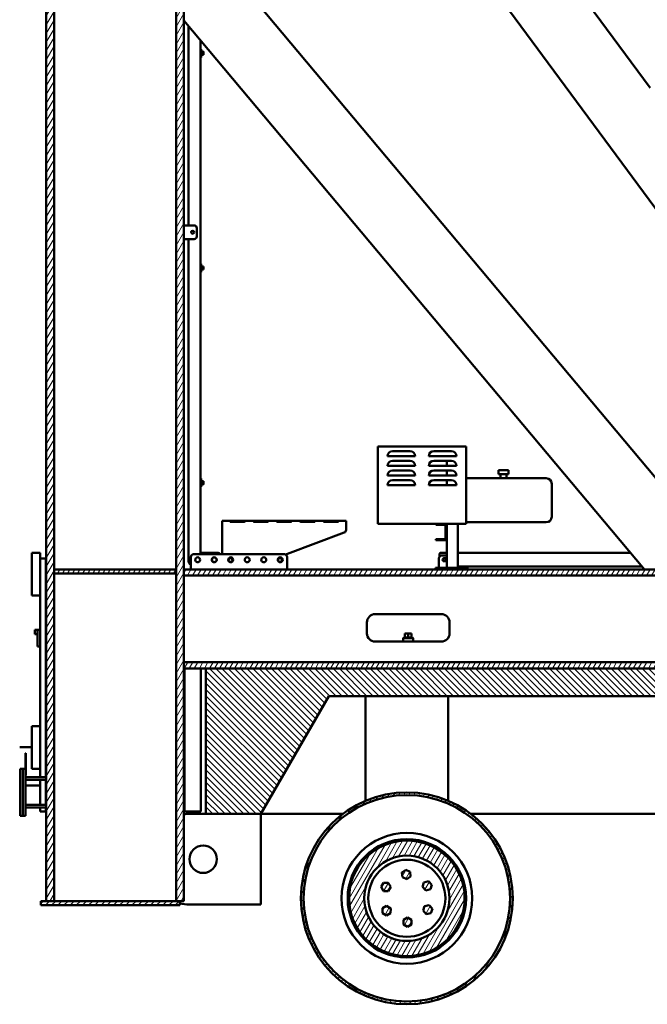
# Model space of a CAD drawing. Header units: millimetres. Extents: x -428974 to 63075, y -12164 to 49045.
# Tile 11 of 131: x -67538 to -50435, y -11447 to 15383. Entities that reach past the tile are written whole.
import ezdxf

# ---------------------------------------------------------------- set-up
doc = ezdxf.new("R2010")
doc.units = ezdxf.units.MM
doc.header["$LTSCALE"] = 75
doc.layers.add('Hatch (ISO)', color=7, linetype='Continuous', lineweight=18)
doc.layers.add('Visible (ISO)', color=7, linetype='Continuous', lineweight=50)
pattern_1 = [(59.99998, (0, 0), (-103.11113, 59.5313), [])]

msp = doc.modelspace()

# ---------------------------------------------------------------- hatches: boundary and pattern name
at = {"layer": 'Hatch (ISO)'}
h = msp.add_hatch(dxfattribs=at)
h.set_pattern_fill('ANSI31', color=256, scale=952.5, angle=14.99997778, style=0)
h.set_pattern_definition(pattern_1)
h.paths.add_polyline_path([(-66602.615, -8633.5264), (-66602.615, 291.4736), (-66602.615, 403.9736), (-66602.615, 17128.9736), (-66602.615, 17241.4736), (-66602.615, 20616.4736), (-66737.615, 20616.4736), (-66812.615, 20616.4736), (-66812.615, -8633.5264)])
h.paths.add_polyline_path([(-63062.615, -8633.5264), (-63062.615, -2296.0264), (-63062.615, -2127.2764), (-63062.615, 235.2236), (-63062.615, 403.9736), (-63062.615, 20616.4736), (-63272.615, 20616.4736), (-63272.615, 17241.4736), (-63272.615, 17128.9736), (-63272.615, 403.9736), (-63272.615, 291.4736), (-63272.615, -8633.5264), (-63175.115, -8633.5264)])
h = msp.add_hatch(dxfattribs=at)
h.set_pattern_fill('ANSI31', color=256, scale=952.5, angle=14.99997778, style=0)
h.set_pattern_definition(pattern_1)
h.paths.add_polyline_path([(-63272.615, 291.4736), (-63272.615, 403.9736), (-66602.615, 403.9736), (-66602.615, 291.4736)])
h = msp.add_hatch(dxfattribs=at)
h.set_pattern_fill('ANSI31', color=256, scale=952.5, angle=14.99997778, style=0)
h.set_pattern_definition(pattern_1)
h.paths.add_polyline_path([(-40637.615, 235.2236), (-40637.615, 403.9736), (-63062.615, 403.9736), (-63062.615, 235.2236)])
h.paths.add_polyline_path([(-40637.615, -2127.2764), (-63062.615, -2127.2764), (-63062.615, -2296.0264), (-62462.615, -2296.0264), (-40637.615, -2296.0264)])
h = msp.add_hatch(dxfattribs=at)
h.set_pattern_fill('ANSI31', color=256, scale=952.5, angle=90.00021046, style=0)
h.set_pattern_definition([(135.0002, (0, 0), (-84.1896, -84.1902), [])])
h.paths.add_polyline_path([(-17687.615, -6256.0264), (-17687.615, -2296.0264), (-38387.615, -2296.0264), (-40637.615, -2296.0264), (-62462.615, -2296.0264), (-62462.615, -6256.0264), (-60962.615, -6256.0264), (-59109.3206, -3046.0264), (-21040.9094, -3046.0264), (-19187.615, -6256.0264)])
h = msp.add_hatch(dxfattribs=at)
h.set_pattern_fill('ANSI31', color=256, scale=952.5, angle=14.99997778, style=0)
h.set_pattern_definition(pattern_1)
edge = h.paths.add_edge_path()
edge.add_ellipse((-56987.615, -8558.5264), major_axis=(2887.5, 0), ratio=1, start_angle=0, end_angle=360)
edge = h.paths.add_edge_path(flags=0)
edge.add_ellipse((-56987.615, -8558.5264), major_axis=(-2812.5, 0), ratio=1, start_angle=0, end_angle=360)
edge = h.paths.add_edge_path()
edge.add_ellipse((-56987.615, -8558.5264), major_axis=(1574.6781, 0), ratio=1, start_angle=0, end_angle=360)
edge = h.paths.add_edge_path(flags=0)
edge.add_ellipse((-56987.615, -8558.5264), major_axis=(-1162.0721, 0), ratio=1, start_angle=0, end_angle=360)
h.paths.add_polyline_path([(-56307.2686, -8189.3902), (-56396.4518, -8094.9373), (-56522.842, -8124.9457), (-56560.0491, -8249.4071), (-56470.8659, -8343.8601), (-56344.4756, -8313.8516)])
h.paths.add_polyline_path([(-56899.2591, -7832.8348), (-57017.9483, -7780.0344), (-57123.0193, -7856.4221), (-57109.4012, -7985.6101), (-56990.712, -8038.4105), (-56885.6409, -7962.0228)])
h.paths.add_polyline_path([(-57688.1901, -8248.3501), (-57623.2382, -8360.8501), (-57493.3344, -8360.8501), (-57428.3824, -8248.3501), (-57493.3344, -8135.8501), (-57623.2382, -8135.8501)])
h.paths.add_polyline_path([(-57654.7838, -8961.3557), (-57543.0102, -9027.5499), (-57429.7976, -8963.8482), (-57428.3585, -8833.9524), (-57540.1321, -8767.7582), (-57653.3447, -8831.4599)])
h.paths.add_polyline_path([(-56970.8999, -9337.7341), (-56858.3999, -9272.7822), (-56858.3999, -9142.8784), (-56970.8999, -9077.9265), (-57083.3999, -9142.8784), (-57083.3999, -9272.7822)])
h.paths.add_polyline_path([(-56331.261, -8966.3421), (-56289.5441, -8843.319), (-56375.2268, -8745.6795), (-56502.6264, -8771.0631), (-56544.3434, -8894.0862), (-56458.6607, -8991.7258)])
h = msp.add_hatch(dxfattribs=at)
h.set_pattern_fill('ANSI31', color=256, scale=952.5, style=0)
h.set_pattern_definition([(45, (0, 0), (-84.1899, 84.1899), [])])
h.paths.add_polyline_path([(-66962.615, -8633.5264), (-66962.615, -8746.0264), (-63175.115, -8746.0264), (-63175.115, -8633.5264), (-63272.615, -8633.5264), (-66602.615, -8633.5264), (-66812.615, -8633.5264)])

# ---------------------------------------------------------------- linework, layer by layer
at = {"layer": 'Visible (ISO)'}
for p, q in [((-61788.4585, 25920.39), (-44441.0725, 2416.3827)), ((-66812.615, 20616.4736), (-66812.615, -8633.5264)), ((-66602.615, -8633.5264), (-66602.615, 20616.4736)), ((-63272.615, 20616.4736), (-63272.615, -8633.5264)), ((-63062.615, -8633.5264), (-63062.615, 20616.4736)), ((-63062.615, 18214.5069), (-48117.8031, 403.9736)), ((-52919.8088, 16992.2215), (-50358.8982, 13522.4387)), ((-63062.615, 15361.6984), (-50511.5937, 403.9736)), ((-62935.115, 15209.7498), (-62935.115, 9778.9736)), ((-62612.615, 14825.4092), (-62612.615, 14578.9736)), ((-62612.615, 14578.9736), (-62612.615, 14353.9736)), ((-62590.115, 14578.9736), (-62612.615, 14578.9736)), ((-62590.115, 14578.9736), (-62590.115, 14353.9736)), ((-62537.615, 14511.4736), (-62590.115, 14511.4736)), ((-62537.615, 14511.4736), (-62537.615, 14421.4736)), ((-62530.115, 14503.9736), (-62537.615, 14511.4736)), ((-62530.115, 14428.9736), (-62530.115, 14503.9736)), ((-62612.615, 14353.9736), (-62612.615, 8728.9736)), ((-62590.115, 14353.9736), (-62612.615, 14353.9736)), ((-62537.615, 14421.4736), (-62590.115, 14421.4736)), ((-62530.115, 14428.9736), (-62537.615, 14421.4736)), ((-62785.115, 9778.9736), (-63062.615, 9778.9736)), ((-62710.115, 9478.9736), (-62710.115, 9703.9736)), ((-63062.615, 9403.9736), (-62785.115, 9403.9736)), ((-62935.115, 9403.9736), (-62935.115, 628.9736)), ((-62612.615, 8728.9736), (-62612.615, 8503.9736)), ((-62590.115, 8728.9736), (-62612.615, 8728.9736)), ((-62590.115, 8728.9736), (-62590.115, 8503.9736)), ((-62537.615, 8661.4736), (-62590.115, 8661.4736)), ((-62537.615, 8661.4736), (-62537.615, 8571.4736)), ((-62530.115, 8653.9736), (-62537.615, 8661.4736)), ((-62530.115, 8578.9736), (-62530.115, 8653.9736)), ((-62612.615, 8503.9736), (-62612.615, 2878.9736)), ((-62590.115, 8503.9736), (-62612.615, 8503.9736)), ((-62537.615, 8571.4736), (-62590.115, 8571.4736)), ((-62530.115, 8578.9736), (-62537.615, 8571.4736)), ((-57778.865, 3752.7236), (-57778.865, 1648.9736)), ((-55371.365, 3752.7236), (-57778.865, 3752.7236)), ((-57512.615, 3490.2236), (-57439.1303, 3490.2236)), ((-57439.1303, 3490.2236), (-56836.0997, 3490.2236)), ((-57377.615, 3625.2236), (-56897.615, 3625.2236)), ((-56836.0997, 3490.2236), (-56762.615, 3490.2236)), ((-56387.615, 3490.2236), (-55637.615, 3490.2236)), ((-55772.615, 3625.2236), (-56252.615, 3625.2236)), ((-55371.365, 1648.9736), (-55371.365, 3752.7236)), ((-56762.615, 3227.7236), (-57512.615, 3227.7236)), ((-57377.615, 3362.7236), (-56897.615, 3362.7236)), ((-56387.615, 3227.7236), (-55637.615, 3227.7236)), ((-55772.615, 3362.7236), (-56252.615, 3362.7236)), ((-55900.115, 3362.7236), (-55900.115, 3227.7236)), ((-56762.615, 2965.2236), (-57512.615, 2965.2236)), ((-57377.615, 3100.2236), (-56897.615, 3100.2236)), ((-56387.615, 2965.2236), (-55637.615, 2965.2236)), ((-55772.615, 3100.2236), (-56252.615, 3100.2236)), ((-55900.115, 3100.2236), (-55900.115, 2965.2236)), ((-54216.365, 3111.4736), (-54486.365, 3111.4736)), ((-54486.365, 3111.4736), (-54486.365, 2998.9736)), ((-54216.365, 2998.9736), (-54486.365, 2998.9736)), ((-54433.865, 2998.9736), (-54433.865, 2886.4736)), ((-54268.865, 2998.9736), (-54268.865, 2886.4736)), ((-54216.365, 3111.4736), (-54216.365, 2998.9736)), ((-62612.615, 2878.9736), (-62612.615, 2653.9736)), ((-62590.115, 2878.9736), (-62612.615, 2878.9736)), ((-62590.115, 2878.9736), (-62590.115, 2653.9736)), ((-62537.615, 2811.4736), (-62590.115, 2811.4736)), ((-62537.615, 2721.4736), (-62590.115, 2721.4736)), ((-62537.615, 2811.4736), (-62537.615, 2721.4736)), ((-62530.115, 2803.9736), (-62537.615, 2811.4736)), ((-62530.115, 2728.9736), (-62537.615, 2721.4736)), ((-62530.115, 2728.9736), (-62530.115, 2803.9736)), ((-56762.615, 2702.7236), (-57512.615, 2702.7236)), ((-57377.615, 2837.7236), (-56897.615, 2837.7236)), ((-56387.615, 2702.7236), (-55637.615, 2702.7236)), ((-55772.615, 2837.7236), (-56252.615, 2837.7236)), ((-55900.115, 2837.7236), (-55900.115, 2702.7236)), ((-53188.865, 2886.4736), (-55371.365, 2886.4736)), ((-53038.865, 2736.4736), (-53038.865, 1836.4736)), ((-62612.615, 2653.9736), (-62612.615, 853.9736)), ((-62590.115, 2653.9736), (-62612.615, 2653.9736)), ((-62017.7376, 1731.55), (-58642.7376, 1731.55)), ((-62017.7376, 1686.55), (-62017.7376, 1731.55)), ((-62017.7376, 1686.55), (-62017.7376, 816.4736)), ((-61792.7376, 1708.0814), (-61792.7376, 1729.6129)), ((-61792.7376, 1729.6129), (-61417.7376, 1729.6129)), ((-61792.7376, 1708.0814), (-61417.7376, 1708.0814)), ((-61417.7376, 1699.6109), (-61792.7376, 1699.6109)), ((-61155.2376, 1708.0814), (-61155.2376, 1729.6129)), ((-61155.2376, 1729.6129), (-60780.2376, 1729.6129)), ((-61155.2376, 1708.0814), (-60780.2376, 1708.0814)), ((-60780.2376, 1699.6109), (-61155.2376, 1699.6109)), ((-60517.7376, 1708.0814), (-60517.7376, 1729.6129)), ((-60517.7376, 1729.6129), (-60142.7376, 1729.6129)), ((-60517.7376, 1708.0814), (-60142.7376, 1708.0814)), ((-60142.7376, 1699.6109), (-60517.7376, 1699.6109)), ((-59880.2376, 1708.0814), (-59880.2376, 1729.6129)), ((-59880.2376, 1729.6129), (-59505.2376, 1729.6129)), ((-59880.2376, 1708.0814), (-59505.2376, 1708.0814)), ((-59505.2376, 1699.6109), (-59880.2376, 1699.6109)), ((-59242.7376, 1708.0814), (-59242.7376, 1729.6129)), ((-59242.7376, 1729.6129), (-58867.7376, 1729.6129)), ((-59242.7376, 1708.0814), (-58867.7376, 1708.0814)), ((-58867.7376, 1699.6109), (-59242.7376, 1699.6109)), ((-58642.7376, 1731.55), (-58642.7376, 1686.55)), ((-58642.7376, 1477.5893), (-58642.7376, 1686.55)), ((-57778.865, 1648.9736), (-55371.365, 1648.9736)), ((-56200.115, 1618.9736), (-56200.115, 1648.9736)), ((-56200.115, 1618.9736), (-56162.615, 1618.9736)), ((-56162.615, 1618.9736), (-55960.115, 1618.9736)), ((-55900.115, 1648.9736), (-55900.115, 1588.9736)), ((-55600.115, 1648.9736), (-55600.115, 448.9736)), ((-53188.865, 1686.4736), (-55371.365, 1686.4736)), ((-60243.9879, 827.2625), (-58691.4874, 1407.3332)), ((-55930.115, 1588.9736), (-55930.115, 1258.9736)), ((-55900.115, 1588.9736), (-55900.115, 1258.9736)), ((-56200.115, 1198.9736), (-56200.115, 1228.9736)), ((-56162.615, 1228.9736), (-56200.115, 1228.9736)), ((-56200.115, 1198.9736), (-56162.615, 1198.9736)), ((-55960.115, 1228.9736), (-56162.615, 1228.9736)), ((-55960.115, 1198.9736), (-56162.615, 1198.9736)), ((-55900.115, 1258.9736), (-55900.115, 448.9736)), ((-66977.615, 853.9736), (-67202.615, 853.9736)), ((-67202.615, 778.9736), (-67202.615, 853.9736)), ((-66977.615, 778.9736), (-66977.615, 853.9736)), ((-60325.115, 816.4736), (-62800.115, 816.4736)), ((-62567.615, 853.9736), (-62612.615, 853.9736)), ((-62612.615, 853.9736), (-62612.615, 816.4736)), ((-62567.615, 853.9736), (-62125.115, 853.9736)), ((-56095.4142, 831.4736), (-56095.4142, 753.5296)), ((-55900.115, 853.9736), (-56065.6963, 853.9736)), ((-50889.1885, 853.9736), (-55600.115, 853.9736)), ((-67202.615, 778.9736), (-67202.615, -233.5264)), ((-66977.615, 778.9736), (-66977.615, 703.9736)), ((-66977.615, -5258.5264), (-66977.615, 703.9736)), ((-66977.615, 703.9736), (-66827.615, 703.9736)), ((-66827.615, -5258.5264), (-66827.615, 703.9736)), ((-62875.115, 741.4736), (-62875.115, 418.9736)), ((-60250.115, 418.9736), (-60250.115, 741.4736)), ((-56112.4937, 448.9736), (-56112.4937, 703.9736)), ((-56044.0089, 778.9736), (-55900.115, 778.9736)), ((-55975.5241, 707.7236), (-55907.0393, 707.7236)), ((-55907.0393, 625.2236), (-55975.5241, 625.2236)), ((-63272.615, 403.9736), (-66602.615, 403.9736)), ((-66602.615, 403.9736), (-66602.615, 291.4736)), ((-66602.615, 291.4736), (-63272.615, 291.4736)), ((-63272.615, 291.4736), (-63272.615, 403.9736)), ((-40637.615, 403.9736), (-63062.615, 403.9736)), ((-63062.615, 403.9736), (-63062.615, 235.2236)), ((-56166.3088, 448.9736), (-56210.7338, 448.9736)), ((-56210.7338, 448.9736), (-56210.7338, 403.9736)), ((-56166.3088, 448.9736), (-56162.615, 448.9736)), ((-56087.615, 448.9736), (-56162.615, 448.9736)), ((-56162.615, 403.9736), (-56162.615, 448.9736)), ((-56087.615, 448.9736), (-55412.615, 448.9736)), ((-50574.5262, 478.9736), (-55600.115, 478.9736)), ((-55337.615, 448.9736), (-55412.615, 448.9736)), ((-55337.615, 448.9736), (-55337.615, 403.9736)), ((-63062.615, 235.2236), (-40637.615, 235.2236)), ((-67202.615, -308.5264), (-67202.615, -233.5264)), ((-66977.615, -308.5264), (-67202.615, -308.5264)), ((-58075.115, -1039.7764), (-58075.115, -1339.7764)), ((-56050.115, -814.7764), (-57850.115, -814.7764)), ((-55825.115, -1339.7764), (-55825.115, -1039.7764)), ((-67127.615, -1246.0264), (-67127.615, -1358.5264)), ((-67112.615, -1246.0264), (-67127.615, -1246.0264)), ((-67112.615, -1246.0264), (-67052.615, -1246.0264)), ((-67052.615, -1321.0264), (-67052.615, -1246.0264)), ((-66977.615, -1246.0264), (-67052.615, -1246.0264)), ((-67052.615, -1321.0264), (-67052.615, -1621.0264)), ((-66827.615, -1246.0264), (-66812.615, -1246.0264)), ((-57040.115, -1339.7764), (-57040.115, -1452.2764)), ((-57040.115, -1339.7764), (-56950.115, -1339.7764)), ((-56950.115, -1339.7764), (-56950.115, -1452.2764)), ((-56950.115, -1339.7764), (-56860.115, -1339.7764)), ((-56860.115, -1339.7764), (-56860.115, -1452.2764)), ((-67112.615, -1358.5264), (-67127.615, -1358.5264)), ((-67112.615, -1358.5264), (-67052.615, -1358.5264)), ((-66827.615, -1358.5264), (-66812.615, -1358.5264)), ((-57850.115, -1564.7764), (-56050.115, -1564.7764)), ((-57066.365, -1452.2764), (-57085.115, -1471.0264)), ((-56815.115, -1471.0264), (-57085.115, -1471.0264)), ((-57085.115, -1564.7764), (-57085.115, -1471.0264)), ((-56833.865, -1452.2764), (-57066.365, -1452.2764)), ((-56833.865, -1452.2764), (-56815.115, -1471.0264)), ((-56815.115, -1564.7764), (-56815.115, -1471.0264)), ((-67052.615, -1696.0264), (-67052.615, -1621.0264)), ((-66977.615, -1696.0264), (-67052.615, -1696.0264)), ((-40637.615, -2127.2764), (-63062.615, -2127.2764)), ((-63062.615, -2127.2764), (-63062.615, -2296.0264)), ((-63062.615, -2296.0264), (-40637.615, -2296.0264)), ((-63047.594, -2296.0264), (-63047.594, -6196.0264)), ((-62597.615, -2296.0264), (-62597.615, -6196.0264)), ((-17687.615, -2296.0264), (-62462.615, -2296.0264)), ((-62462.615, -2296.0264), (-62462.615, -6256.0264)), ((-60962.615, -6256.0264), (-59109.3206, -3046.0264)), ((-59109.3206, -3046.0264), (-21040.9094, -3046.0264)), ((-58112.615, -5896.0264), (-58112.615, -3046.0264)), ((-55862.615, -5896.0264), (-55862.615, -3046.0264)), ((-66977.615, -3871.0264), (-67202.615, -3871.0264)), ((-67202.615, -3946.0264), (-67202.615, -3871.0264)), ((-67202.615, -3946.0264), (-67202.615, -4958.5264)), ((-67202.615, -4438.8387), (-67537.7426, -4439.3883)), ((-66812.615, -4438.1991), (-66827.615, -4438.2237)), ((-67375.115, -4606.0264), (-67375.115, -4628.5264)), ((-67375.115, -4606.0264), (-67367.615, -4606.0264)), ((-67375.115, -5183.5264), (-67375.115, -4628.5264)), ((-67367.615, -4606.0264), (-67367.615, -4628.5264)), ((-67367.615, -5183.5264), (-67367.615, -4628.5264)), ((-67525.115, -5033.5264), (-67450.115, -5033.5264)), ((-67525.115, -6308.5264), (-67525.115, -5033.5264)), ((-67375.115, -5033.5264), (-67450.115, -5033.5264)), ((-67450.115, -6308.5264), (-67450.115, -5033.5264)), ((-67450.115, -5071.0264), (-67450.115, -6271.0264)), ((-67202.615, -5033.5264), (-67202.615, -4958.5264)), ((-66977.615, -5033.5264), (-67202.615, -5033.5264)), ((-67375.115, -5183.5264), (-67375.115, -5206.0264)), ((-67375.115, -5206.0264), (-67375.115, -6271.0264)), ((-67375.115, -5206.0264), (-67367.615, -5206.0264)), ((-67375.115, -5333.5264), (-67375.115, -5258.5264)), ((-66812.615, -5258.5264), (-67375.115, -5258.5264)), ((-66812.615, -5333.5264), (-67375.115, -5333.5264)), ((-67367.615, -5183.5264), (-67367.615, -5206.0264)), ((-66977.615, -6008.5264), (-66977.615, -5333.5264)), ((-66827.615, -6008.5264), (-66827.615, -5333.5264)), ((-67537.7426, -5489.3897), (-67525.115, -5489.369)), ((-67375.115, -5489.123), (-66977.615, -5488.4711)), ((-66827.615, -5488.2251), (-66812.615, -5488.2005)), ((-58105.0898, -5896.0264), (-58112.615, -5896.0264)), ((-55862.615, -5896.0264), (-55870.1402, -5896.0264)), ((-67375.115, -6083.5264), (-67375.115, -6008.5264)), ((-66812.615, -6008.5264), (-67375.115, -6008.5264)), ((-66812.615, -6083.5264), (-67375.115, -6083.5264)), ((-66977.615, -6196.0264), (-66977.615, -6083.5264)), ((-66827.615, -6196.0264), (-66827.615, -6083.5264)), ((-67525.115, -6308.5264), (-67450.115, -6308.5264)), ((-67375.115, -6308.5264), (-67450.115, -6308.5264)), ((-67375.115, -6308.5264), (-67375.115, -6271.0264)), ((-66977.615, -6196.0264), (-66827.615, -6196.0264)), ((-63062.615, -6196.0264), (-63047.594, -6196.0264)), ((-63047.594, -6196.0264), (-62597.615, -6196.0264)), ((-62462.615, -6256.0264), (-62912.615, -6256.0264)), ((-62462.615, -6256.0264), (-60962.615, -6256.0264)), ((-60962.615, -6256.0264), (-58730.0702, -6256.0264)), ((-60962.615, -8731.0264), (-60962.615, -6256.0264)), ((-55245.1598, -6256.0264), (-47480.0702, -6256.0264)), ((-57017.9483, -7780.0344), (-57123.0193, -7856.4221)), ((-56899.2591, -7832.8348), (-57017.9483, -7780.0344)), ((-57123.0193, -7856.4221), (-57109.4012, -7985.6101)), ((-57109.4012, -7985.6101), (-56990.712, -8038.4105)), ((-56990.712, -8038.4105), (-56885.6409, -7962.0228)), ((-56885.6409, -7962.0228), (-56899.2591, -7832.8348)), ((-57623.2382, -8135.8501), (-57688.1901, -8248.3501)), ((-57688.1901, -8248.3501), (-57623.2382, -8360.8501)), ((-57493.3344, -8135.8501), (-57623.2382, -8135.8501)), ((-57428.3824, -8248.3501), (-57493.3344, -8135.8501)), ((-57493.3344, -8360.8501), (-57428.3824, -8248.3501)), ((-56522.842, -8124.9457), (-56560.0491, -8249.4071)), ((-56560.0491, -8249.4071), (-56470.8659, -8343.8601)), ((-56396.4518, -8094.9373), (-56522.842, -8124.9457)), ((-56470.8659, -8343.8601), (-56344.4756, -8313.8516)), ((-56307.2686, -8189.3902), (-56396.4518, -8094.9373)), ((-56344.4756, -8313.8516), (-56307.2686, -8189.3902)), ((-57623.2382, -8360.8501), (-57493.3344, -8360.8501)), ((-66962.615, -8633.5264), (-66962.615, -8746.0264)), ((-63175.115, -8633.5264), (-66962.615, -8633.5264)), ((-66962.615, -8746.0264), (-63175.115, -8746.0264)), ((-66812.615, -8633.5264), (-66602.615, -8633.5264)), ((-63272.615, -8633.5264), (-63062.615, -8633.5264)), ((-63175.115, -8746.0264), (-63175.115, -8633.5264)), ((-60962.615, -8731.0264), (-62912.615, -8731.0264)), ((-57653.3447, -8831.4599), (-57654.7838, -8961.3557)), ((-57540.1321, -8767.7582), (-57653.3447, -8831.4599)), ((-57428.3585, -8833.9524), (-57540.1321, -8767.7582)), ((-57429.7976, -8963.8482), (-57428.3585, -8833.9524)), ((-56502.6264, -8771.0631), (-56544.3434, -8894.0862)), ((-56375.2268, -8745.6795), (-56502.6264, -8771.0631)), ((-56289.5441, -8843.319), (-56375.2268, -8745.6795)), ((-56331.261, -8966.3421), (-56289.5441, -8843.319)), ((-57654.7838, -8961.3557), (-57543.0102, -9027.5499)), ((-57543.0102, -9027.5499), (-57429.7976, -8963.8482)), ((-56970.8999, -9077.9265), (-57083.3999, -9142.8784)), ((-56858.3999, -9142.8784), (-56970.8999, -9077.9265)), ((-56544.3434, -8894.0862), (-56458.6607, -8991.7258)), ((-56458.6607, -8991.7258), (-56331.261, -8966.3421)), ((-57083.3999, -9142.8784), (-57083.3999, -9272.7822)), ((-57083.3999, -9272.7822), (-56970.8999, -9337.7341)), ((-56970.8999, -9337.7341), (-56858.3999, -9272.7822)), ((-56858.3999, -9272.7822), (-56858.3999, -9142.8784))]:
    msp.add_line(p, q, dxfattribs=at)
for centre, radius in [((-62822.615, 9591.4736), 41.25), ((-62687.615, 666.4736), 67.5), ((-62237.615, 666.4736), 67.5), ((-62237.615, 666.4736), 63.75), ((-61787.615, 666.4736), 67.5), ((-61792.7376, 659.0478), 52.5), ((-61337.615, 666.4736), 67.5), ((-60887.615, 666.4736), 67.5), ((-60437.615, 666.4736), 67.5), ((-60442.7376, 659.0478), 52.5), ((-56987.615, -8558.5264), 2887.5), ((-56987.615, -8558.5264), 2812.5), ((-56987.615, -8558.5264), 1782.9686), ((-56987.615, -8558.5264), 1612.5), ((-62537.615, -7493.5264), 375), ((-56987.615, -8558.5264), 1574.6781), ((-56987.615, -8558.5264), 1162.0721), ((-56987.615, -8558.5264), 1050)]:
    msp.add_circle(centre, radius, dxfattribs=at)
for centre, radius, start, end in [((-62785.115, 9703.9736), 75, 0, 90), ((-62785.115, 9478.9736), 75, 270, 0), ((-57377.615, 3490.2236), 135, 90, 180), ((-56897.615, 3490.2236), 135, 0, 90), ((-56252.615, 3490.2236), 135, 90, 180), ((-55772.615, 3490.2236), 135, 0, 90), ((-57377.615, 3227.7236), 135, 90, 180), ((-56897.615, 3227.7236), 135, 0, 90), ((-56252.615, 3227.7236), 135, 90, 180), ((-55772.615, 3227.7236), 135, 0, 90), ((-57377.615, 2965.2236), 135, 90, 180), ((-56897.615, 2965.2236), 135, 0, 90), ((-56252.615, 2965.2236), 135, 90, 180), ((-55772.615, 2965.2236), 135, 0, 90), ((-57377.615, 2702.7236), 135, 90, 180), ((-56897.615, 2702.7236), 135, 0, 90), ((-56252.615, 2702.7236), 135, 90, 180), ((-55772.615, 2702.7236), 135, 0, 90), ((-53188.865, 2736.4736), 150, 0, 90), ((-55960.115, 1588.9736), 60, 0, 90), ((-55960.115, 1588.9736), 30, 0, 90), ((-53188.865, 1836.4736), 150, 270, 0), ((-58717.7376, 1477.5893), 75, 290.48751646, 0), ((-55960.115, 1258.9736), 60, 270, 0), ((-55960.115, 1258.9736), 30, 270, 0), ((-62800.115, 741.4736), 75, 90, 180), ((-62125.115, 816.4736), 37.5, 0, 90), ((-60325.115, 741.4736), 75, 0, 90), ((-60217.7376, 757.0064), 75, 110.48751646, 144.55868573), ((-62822.615, 628.9736), 112.5, 180, 242.18186072), ((-62860.115, 418.9736), 15, 180, 270), ((-60265.115, 418.9736), 15, 270, 0), ((-57850.115, -1039.7764), 225, 90, 180), ((-56050.115, -1039.7764), 225, 0, 90), ((-57850.115, -1339.7764), 225, 180, 270), ((-56050.115, -1339.7764), 225, 270, 0), ((-62912.615, -7306.0264), 1050, 90, 98.2132107), ((-62912.615, -7681.0264), 1050, 255.52248781, 270)]:
    msp.add_arc(centre, radius, start, end, dxfattribs=at)
for centre, major_axis, ratio, start_param, end_param in [((-56065.6963, 831.4736), (29.7179, 0), 0.7571185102, 1.5707963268, 3.1415926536), ((-56044.0089, 703.9736), (0, 75), 0.9131310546, 0, 1.5707963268), ((-55975.5241, 666.4736), (0, -41.25), 0.9131310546, 3.1415926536, 6.2831853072), ((-55960.2366, 666.4736), (0, -41.25), 0.9131310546, 3.1415926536, 6.2831853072), ((-55952.3296, 666.4736), (0, 45), 0.9131310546, 0.5366193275, 2.6049733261), ((-55958.4446, 666.4736), (0, -45), 0.9131310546, 0.4111378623, 2.7304547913), ((-55907.0393, 666.4736), (0, 41.25), 0.9131310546, 6.098303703, 6.2831853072), ((-55907.0393, 666.4736), (0, -41.25), 0.9131310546, 0, 0.1848816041)]:
    msp.add_ellipse(centre, major_axis=major_axis, ratio=ratio, start_param=start_param, end_param=end_param, dxfattribs=at)
for points, knots in [([(-61792.7376, 1699.6109), (-61793.7928, 1699.613), (-61794.8319, 1699.742), (-61796.8509, 1700.2875), (-61797.794, 1700.6907), (-61800.3141, 1702.1722), (-61801.6662, 1703.4783), (-61803.9199, 1706.3097), (-61805.5581, 1708.7771), (-61807.6875, 1714.9734), (-61807.818, 1717.5726), (-61807.6446, 1720.6983), (-61807.4771, 1721.7868), (-61807.0353, 1723.1933), (-61806.8807, 1723.5897), (-61806.3694, 1724.646), (-61805.9506, 1725.2659), (-61804.9541, 1726.3131), (-61804.4062, 1726.751), (-61802.5491, 1727.8734), (-61801.0576, 1728.3963), (-61797.291, 1729.223), (-61795.058, 1729.4656), (-61792.7376, 1729.6129)], [-0.84284824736, -0.84284824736, -0.84284824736, -0.84284824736, -0.77929151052, -0.77929151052, -0.71644405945, -0.71644405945, -0.60050828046, -0.60050828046, -0.48603072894, -0.48603072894, -0.37045539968, -0.37045539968, -0.30204446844, -0.30204446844, -0.2737055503, -0.2737055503, -0.22311492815, -0.22311492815, -0.17881679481, -0.17881679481, -0.0950086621, -0.0950086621, 0, 0, 0, 0]), ([(-61804.1095, 1706.7347), (-61804.0696, 1706.7481), (-61804.0293, 1706.7613), (-61801.4884, 1707.5809), (-61797.7376, 1707.9227), (-61792.7376, 1708.0814)], [0.74594332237, 0.74594332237, 0.74594332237, 0.74594332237, 0.75, 0.75, 1, 1, 1, 1]), ([(-61802.6121, 1707.1453), (-61802.7903, 1707.0975), (-61802.9659, 1707.0473), (-61803.3384, 1706.9337), (-61803.5345, 1706.8694), (-61803.8234, 1706.7674), (-61803.9188, 1706.7324), (-61804.0325, 1706.6892), (-61804.0516, 1706.6819), (-61804.0706, 1706.6746)], [0.205194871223, 0.205194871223, 0.205194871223, 0.205194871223, 0.21875, 0.21875, 0.234375, 0.234375, 0.2421875, 0.2421875, 0.243766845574, 0.243766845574, 0.243766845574, 0.243766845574]), ([(-61802.6459, 1704.7118), (-61801.6676, 1703.7136), (-61800.5494, 1702.8341), (-61797.291, 1700.89), (-61795.058, 1700.0966), (-61792.7376, 1699.6109)], [-0.15468676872, -0.15468676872, -0.15468676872, -0.15468676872, -0.09500866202, -0.09500866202, 0, 0, 0, 0]), ([(-61417.7376, 1729.6129), (-61416.6824, 1729.6122), (-61415.6433, 1729.5739), (-61413.6243, 1729.4028), (-61412.6812, 1729.274), (-61410.1611, 1728.7635), (-61408.809, 1728.2737), (-61406.5553, 1727.009), (-61404.9171, 1725.8547), (-61402.7877, 1721.6397), (-61402.6573, 1719.2751), (-61402.8306, 1715.9066), (-61402.9981, 1714.5889), (-61403.4399, 1712.6794), (-61403.5945, 1712.1141), (-61404.1058, 1710.5329), (-61404.5246, 1709.5148), (-61405.5211, 1707.6426), (-61406.069, 1706.7908), (-61407.9261, 1704.446), (-61409.4176, 1703.1374), (-61413.1842, 1700.89), (-61415.4172, 1700.0966), (-61417.7376, 1699.6109)], [-0.84284824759, -0.84284824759, -0.84284824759, -0.84284824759, -0.77929151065, -0.77929151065, -0.71644405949, -0.71644405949, -0.60050828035, -0.60050828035, -0.48603072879, -0.48603072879, -0.37045539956, -0.37045539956, -0.30204446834, -0.30204446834, -0.2737055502, -0.2737055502, -0.22311492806, -0.22311492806, -0.17881679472, -0.17881679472, -0.09500866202, -0.09500866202, 0, 0, 0, 0]), ([(-61417.7376, 1708.0814), (-61415.3709, 1708.0807), (-61413.2245, 1707.9905), (-61410.3353, 1707.6576), (-61409.4273, 1707.5124), (-61408.1479, 1707.2241), (-61407.7352, 1707.1162), (-61407.1368, 1706.9337), (-61406.9407, 1706.8694), (-61406.6519, 1706.7674), (-61406.5564, 1706.7324), (-61406.4146, 1706.6785), (-61406.3675, 1706.6604), (-61406.2943, 1706.6316), (-61406.2647, 1706.6198), (-61406.2375, 1706.6088)], [0, 0, 0, 0, 0.125, 0.125, 0.1875, 0.1875, 0.21875, 0.21875, 0.234375, 0.234375, 0.2421875, 0.2421875, 0.24609375, 0.24609375, 0.24828805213, 0.24828805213, 0.24828805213, 0.24828805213]), ([(-61407.8292, 1704.7116), (-61407.7774, 1704.7751), (-61407.726, 1704.8389), (-61407.2964, 1705.3786), (-61406.8586, 1705.9754), (-61406.4039, 1706.6763)], [-0.605719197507, -0.605719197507, -0.605719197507, -0.605719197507, -0.600508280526, -0.600508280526, -0.561804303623, -0.561804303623, -0.561804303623, -0.561804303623]), ([(-61155.2376, 1699.6109), (-61156.2928, 1699.613), (-61157.3319, 1699.742), (-61159.3509, 1700.2875), (-61160.294, 1700.6907), (-61162.8141, 1702.1722), (-61164.1662, 1703.4783), (-61166.4199, 1706.3097), (-61168.0581, 1708.7771), (-61170.1875, 1714.9734), (-61170.318, 1717.5726), (-61170.1446, 1720.6983), (-61169.9771, 1721.7868), (-61169.5353, 1723.1933), (-61169.3807, 1723.5897), (-61168.8694, 1724.646), (-61168.4506, 1725.2659), (-61167.4541, 1726.3131), (-61166.9062, 1726.751), (-61165.0491, 1727.8734), (-61163.5576, 1728.3963), (-61159.791, 1729.223), (-61157.558, 1729.4656), (-61155.2376, 1729.6129)], [-0.84284824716, -0.84284824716, -0.84284824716, -0.84284824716, -0.77929151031, -0.77929151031, -0.71644405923, -0.71644405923, -0.60050828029, -0.60050828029, -0.48603072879, -0.48603072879, -0.37045539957, -0.37045539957, -0.30204446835, -0.30204446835, -0.27370555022, -0.27370555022, -0.22311492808, -0.22311492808, -0.17881679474, -0.17881679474, -0.09500866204, -0.09500866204, 0, 0, 0, 0]), ([(-61166.6095, 1706.7347), (-61166.5696, 1706.7481), (-61166.5293, 1706.7613), (-61163.9884, 1707.5809), (-61160.2376, 1707.9227), (-61155.2376, 1708.0814)], [0.74594332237, 0.74594332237, 0.74594332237, 0.74594332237, 0.75, 0.75, 1, 1, 1, 1]), ([(-61165.1121, 1707.1453), (-61165.2903, 1707.0975), (-61165.4659, 1707.0473), (-61165.8384, 1706.9337), (-61166.0345, 1706.8694), (-61166.3234, 1706.7674), (-61166.4188, 1706.7324), (-61166.5325, 1706.6892), (-61166.5516, 1706.6819), (-61166.5706, 1706.6746)], [0.205194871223, 0.205194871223, 0.205194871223, 0.205194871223, 0.21875, 0.21875, 0.234375, 0.234375, 0.2421875, 0.2421875, 0.243766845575, 0.243766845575, 0.243766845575, 0.243766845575]), ([(-61165.1459, 1704.7118), (-61164.1676, 1703.7136), (-61163.0494, 1702.8341), (-61159.791, 1700.89), (-61157.558, 1700.0966), (-61155.2376, 1699.6109)], [-0.15468676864, -0.15468676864, -0.15468676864, -0.15468676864, -0.09500866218, -0.09500866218, 0, 0, 0, 0]), ([(-60780.2376, 1729.6129), (-60779.1824, 1729.6122), (-60778.1433, 1729.5739), (-60776.1243, 1729.4028), (-60775.1812, 1729.274), (-60772.6611, 1728.7635), (-60771.309, 1728.2737), (-60769.0553, 1727.009), (-60767.4171, 1725.8547), (-60765.2877, 1721.6397), (-60765.1573, 1719.2751), (-60765.3306, 1715.9066), (-60765.4981, 1714.5889), (-60765.9399, 1712.6794), (-60766.0945, 1712.1141), (-60766.6058, 1710.5329), (-60767.0246, 1709.5148), (-60768.0211, 1707.6426), (-60768.569, 1706.7908), (-60770.4261, 1704.446), (-60771.9176, 1703.1374), (-60775.6842, 1700.89), (-60777.9172, 1700.0966), (-60780.2376, 1699.6109)], [-0.84284824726, -0.84284824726, -0.84284824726, -0.84284824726, -0.77929151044, -0.77929151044, -0.71644405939, -0.71644405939, -0.60050828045, -0.60050828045, -0.48603072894, -0.48603072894, -0.37045539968, -0.37045539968, -0.30204446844, -0.30204446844, -0.2737055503, -0.2737055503, -0.22311492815, -0.22311492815, -0.1788167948, -0.1788167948, -0.0950086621, -0.0950086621, 0, 0, 0, 0]), ([(-60780.2376, 1708.0814), (-60777.8709, 1708.0807), (-60775.7245, 1707.9905), (-60772.8353, 1707.6576), (-60771.9273, 1707.5124), (-60770.6479, 1707.2241), (-60770.2352, 1707.1162), (-60769.6368, 1706.9337), (-60769.4407, 1706.8694), (-60769.1519, 1706.7674), (-60769.0564, 1706.7324), (-60768.9146, 1706.6785), (-60768.8675, 1706.6604), (-60768.7943, 1706.6316), (-60768.7647, 1706.6198), (-60768.7375, 1706.6088)], [0, 0, 0, 0, 0.125, 0.125, 0.1875, 0.1875, 0.21875, 0.21875, 0.234375, 0.234375, 0.2421875, 0.2421875, 0.24609375, 0.24609375, 0.24828805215, 0.24828805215, 0.24828805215, 0.24828805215]), ([(-60770.3292, 1704.7116), (-60770.2774, 1704.7751), (-60770.226, 1704.8389), (-60769.7964, 1705.3786), (-60769.3586, 1705.9754), (-60768.9039, 1706.6763)], [-0.605719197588, -0.605719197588, -0.605719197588, -0.605719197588, -0.600508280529, -0.600508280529, -0.561804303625, -0.561804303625, -0.561804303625, -0.561804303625]), ([(-60517.7376, 1699.6109), (-60518.7928, 1699.613), (-60519.8319, 1699.742), (-60521.8509, 1700.2875), (-60522.794, 1700.6907), (-60525.3141, 1702.1722), (-60526.6662, 1703.4783), (-60528.9199, 1706.3097), (-60530.5581, 1708.7771), (-60532.6875, 1714.9734), (-60532.818, 1717.5726), (-60532.6446, 1720.6983), (-60532.4771, 1721.7868), (-60532.0353, 1723.1933), (-60531.8807, 1723.5897), (-60531.3694, 1724.646), (-60530.9506, 1725.2659), (-60529.9541, 1726.3131), (-60529.4062, 1726.751), (-60527.5491, 1727.8734), (-60526.0576, 1728.3963), (-60522.291, 1729.223), (-60520.058, 1729.4656), (-60517.7376, 1729.6129)], [-0.84284824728, -0.84284824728, -0.84284824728, -0.84284824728, -0.77929151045, -0.77929151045, -0.71644405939, -0.71644405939, -0.60050828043, -0.60050828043, -0.48603072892, -0.48603072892, -0.37045539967, -0.37045539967, -0.30204446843, -0.30204446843, -0.27370555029, -0.27370555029, -0.22311492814, -0.22311492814, -0.1788167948, -0.1788167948, -0.09500866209, -0.09500866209, 0, 0, 0, 0]), ([(-60529.1095, 1706.7347), (-60529.0696, 1706.7481), (-60529.0293, 1706.7613), (-60526.4884, 1707.5809), (-60522.7376, 1707.9227), (-60517.7376, 1708.0814)], [0.74594332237, 0.74594332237, 0.74594332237, 0.74594332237, 0.75, 0.75, 1, 1, 1, 1]), ([(-60527.6121, 1707.1453), (-60527.7903, 1707.0975), (-60527.9659, 1707.0473), (-60528.3384, 1706.9337), (-60528.5345, 1706.8694), (-60528.8234, 1706.7674), (-60528.9188, 1706.7324), (-60529.0325, 1706.6892), (-60529.0516, 1706.6819), (-60529.0706, 1706.6746)], [0.205194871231, 0.205194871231, 0.205194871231, 0.205194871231, 0.21875, 0.21875, 0.234375, 0.234375, 0.2421875, 0.2421875, 0.243766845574, 0.243766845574, 0.243766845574, 0.243766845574]), ([(-60527.6459, 1704.7118), (-60526.6676, 1703.7136), (-60525.5494, 1702.8341), (-60522.291, 1700.89), (-60520.058, 1700.0966), (-60517.7376, 1699.6109)], [-0.15468676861, -0.15468676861, -0.15468676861, -0.15468676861, -0.09500866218, -0.09500866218, 0, 0, 0, 0]), ([(-60142.7376, 1729.6129), (-60141.6824, 1729.6122), (-60140.6433, 1729.5739), (-60138.6243, 1729.4028), (-60137.6812, 1729.274), (-60135.1611, 1728.7635), (-60133.809, 1728.2737), (-60131.5553, 1727.009), (-60129.9171, 1725.8547), (-60127.7877, 1721.6397), (-60127.6573, 1719.2751), (-60127.8306, 1715.9066), (-60127.9981, 1714.5889), (-60128.4399, 1712.6794), (-60128.5945, 1712.1141), (-60129.1058, 1710.5329), (-60129.5246, 1709.5148), (-60130.5211, 1707.6426), (-60131.069, 1706.7908), (-60132.9261, 1704.446), (-60134.4176, 1703.1374), (-60138.1842, 1700.89), (-60140.4172, 1700.0966), (-60142.7376, 1699.6109)], [-0.8428482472, -0.8428482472, -0.8428482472, -0.8428482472, -0.77929151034, -0.77929151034, -0.71644405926, -0.71644405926, -0.6005082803, -0.6005082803, -0.48603072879, -0.48603072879, -0.37045539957, -0.37045539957, -0.30204446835, -0.30204446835, -0.27370555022, -0.27370555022, -0.22311492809, -0.22311492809, -0.17881679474, -0.17881679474, -0.09500866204, -0.09500866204, 0, 0, 0, 0]), ([(-60142.7376, 1708.0814), (-60140.3709, 1708.0807), (-60138.2245, 1707.9905), (-60135.3353, 1707.6576), (-60134.4273, 1707.5124), (-60133.1479, 1707.2241), (-60132.7352, 1707.1162), (-60132.1368, 1706.9337), (-60131.9407, 1706.8694), (-60131.6519, 1706.7674), (-60131.5564, 1706.7324), (-60131.4146, 1706.6785), (-60131.3675, 1706.6604), (-60131.2943, 1706.6316), (-60131.2647, 1706.6198), (-60131.2375, 1706.6088)], [0, 0, 0, 0, 0.125, 0.125, 0.1875, 0.1875, 0.21875, 0.21875, 0.234375, 0.234375, 0.2421875, 0.2421875, 0.24609375, 0.24609375, 0.24828805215, 0.24828805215, 0.24828805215, 0.24828805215]), ([(-60132.8292, 1704.7116), (-60132.7774, 1704.7751), (-60132.726, 1704.8389), (-60132.2964, 1705.3786), (-60131.8586, 1705.9754), (-60131.4039, 1706.6763)], [-0.605719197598, -0.605719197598, -0.605719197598, -0.605719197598, -0.600508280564, -0.600508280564, -0.561804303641, -0.561804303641, -0.561804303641, -0.561804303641]), ([(-59880.2376, 1699.6109), (-59881.2928, 1699.613), (-59882.3319, 1699.742), (-59884.3509, 1700.2875), (-59885.294, 1700.6907), (-59887.8141, 1702.1722), (-59889.1662, 1703.4783), (-59891.4199, 1706.3097), (-59893.0581, 1708.7771), (-59895.1875, 1714.9734), (-59895.318, 1717.5726), (-59895.1446, 1720.6983), (-59894.9771, 1721.7868), (-59894.5353, 1723.1933), (-59894.3807, 1723.5897), (-59893.8694, 1724.646), (-59893.4506, 1725.2659), (-59892.4541, 1726.3131), (-59891.9062, 1726.751), (-59890.0491, 1727.8734), (-59888.5576, 1728.3963), (-59884.791, 1729.223), (-59882.558, 1729.4656), (-59880.2376, 1729.6129)], [-0.84284824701, -0.84284824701, -0.84284824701, -0.84284824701, -0.77929151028, -0.77929151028, -0.71644405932, -0.71644405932, -0.60050828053, -0.60050828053, -0.48603072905, -0.48603072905, -0.37045539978, -0.37045539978, -0.30204446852, -0.30204446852, -0.27370555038, -0.27370555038, -0.22311492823, -0.22311492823, -0.17881679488, -0.17881679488, -0.09500866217, -0.09500866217, 0, 0, 0, 0]), ([(-59891.6095, 1706.7347), (-59891.5696, 1706.7481), (-59891.5293, 1706.7613), (-59888.9884, 1707.5809), (-59885.2376, 1707.9227), (-59880.2376, 1708.0814)], [0.74594332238, 0.74594332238, 0.74594332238, 0.74594332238, 0.75, 0.75, 1, 1, 1, 1]), ([(-59890.1121, 1707.1453), (-59890.2903, 1707.0975), (-59890.4659, 1707.0473), (-59890.8384, 1706.9337), (-59891.0345, 1706.8694), (-59891.3234, 1706.7674), (-59891.4188, 1706.7324), (-59891.5325, 1706.6892), (-59891.5516, 1706.6819), (-59891.5706, 1706.6746)], [0.205194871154, 0.205194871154, 0.205194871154, 0.205194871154, 0.21875, 0.21875, 0.234375, 0.234375, 0.2421875, 0.2421875, 0.243766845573, 0.243766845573, 0.243766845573, 0.243766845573]), ([(-59890.1459, 1704.7118), (-59889.1676, 1703.7136), (-59888.0494, 1702.8341), (-59884.791, 1700.89), (-59882.558, 1700.0966), (-59880.2376, 1699.6109)], [-0.15468676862, -0.15468676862, -0.15468676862, -0.15468676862, -0.09500866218, -0.09500866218, 0, 0, 0, 0]), ([(-59505.2376, 1729.6129), (-59504.1824, 1729.6122), (-59503.1433, 1729.5739), (-59501.1243, 1729.4028), (-59500.1812, 1729.274), (-59497.6611, 1728.7635), (-59496.309, 1728.2737), (-59494.0553, 1727.009), (-59492.4171, 1725.8547), (-59490.2877, 1721.6397), (-59490.1573, 1719.2751), (-59490.3306, 1715.9066), (-59490.4981, 1714.5889), (-59490.9399, 1712.6794), (-59491.0945, 1712.1141), (-59491.6058, 1710.5329), (-59492.0246, 1709.5148), (-59493.0211, 1707.6426), (-59493.569, 1706.7908), (-59495.4261, 1704.446), (-59496.9176, 1703.1374), (-59500.6842, 1700.89), (-59502.9172, 1700.0966), (-59505.2376, 1699.6109)], [-0.84284824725, -0.84284824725, -0.84284824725, -0.84284824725, -0.77929151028, -0.77929151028, -0.71644405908, -0.71644405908, -0.60050828, -0.60050828, -0.48603072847, -0.48603072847, -0.37045539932, -0.37045539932, -0.30204446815, -0.30204446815, -0.27370555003, -0.27370555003, -0.22311492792, -0.22311492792, -0.17881679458, -0.17881679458, -0.09500866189, -0.09500866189, 0, 0, 0, 0]), ([(-59505.2376, 1708.0814), (-59502.8709, 1708.0807), (-59500.7245, 1707.9905), (-59497.8353, 1707.6576), (-59496.9273, 1707.5124), (-59495.6479, 1707.2241), (-59495.2352, 1707.1162), (-59494.6368, 1706.9337), (-59494.4407, 1706.8694), (-59494.1519, 1706.7674), (-59494.0564, 1706.7324), (-59493.9146, 1706.6785), (-59493.8675, 1706.6604), (-59493.7943, 1706.6316), (-59493.7647, 1706.6198), (-59493.7375, 1706.6088)], [0, 0, 0, 0, 0.125, 0.125, 0.1875, 0.1875, 0.21875, 0.21875, 0.234375, 0.234375, 0.2421875, 0.2421875, 0.24609375, 0.24609375, 0.24828805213, 0.24828805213, 0.24828805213, 0.24828805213]), ([(-59495.3292, 1704.7116), (-59495.2774, 1704.7751), (-59495.226, 1704.8389), (-59494.7964, 1705.3786), (-59494.3586, 1705.9754), (-59493.9039, 1706.6763)], [-0.60571919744, -0.60571919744, -0.60571919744, -0.60571919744, -0.600508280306, -0.600508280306, -0.561804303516, -0.561804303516, -0.561804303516, -0.561804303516]), ([(-59242.7376, 1699.6109), (-59243.7928, 1699.613), (-59244.8319, 1699.742), (-59246.8509, 1700.2875), (-59247.794, 1700.6907), (-59250.3141, 1702.1722), (-59251.6662, 1703.4783), (-59253.9199, 1706.3097), (-59255.5581, 1708.7771), (-59257.6875, 1714.9734), (-59257.818, 1717.5726), (-59257.6446, 1720.6983), (-59257.4771, 1721.7868), (-59257.0353, 1723.1933), (-59256.8807, 1723.5897), (-59256.3694, 1724.646), (-59255.9506, 1725.2659), (-59254.9541, 1726.3131), (-59254.4062, 1726.751), (-59252.5491, 1727.8734), (-59251.0576, 1728.3963), (-59247.291, 1729.223), (-59245.058, 1729.4656), (-59242.7376, 1729.6129)], [-0.84284824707, -0.84284824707, -0.84284824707, -0.84284824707, -0.77929151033, -0.77929151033, -0.71644405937, -0.71644405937, -0.60050828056, -0.60050828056, -0.48603072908, -0.48603072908, -0.3704553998, -0.3704553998, -0.30204446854, -0.30204446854, -0.2737055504, -0.2737055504, -0.22311492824, -0.22311492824, -0.17881679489, -0.17881679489, -0.09500866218, -0.09500866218, 0, 0, 0, 0]), ([(-59254.1095, 1706.7347), (-59254.0696, 1706.7481), (-59254.0293, 1706.7613), (-59251.4884, 1707.5809), (-59247.7376, 1707.9227), (-59242.7376, 1708.0814)], [0.74594332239, 0.74594332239, 0.74594332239, 0.74594332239, 0.75, 0.75, 1, 1, 1, 1]), ([(-59252.6121, 1707.1453), (-59252.7903, 1707.0975), (-59252.9659, 1707.0473), (-59253.3384, 1706.9337), (-59253.5345, 1706.8694), (-59253.8234, 1706.7674), (-59253.9188, 1706.7324), (-59254.0325, 1706.6892), (-59254.0516, 1706.6819), (-59254.0706, 1706.6746)], [0.205194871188, 0.205194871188, 0.205194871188, 0.205194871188, 0.21875, 0.21875, 0.234375, 0.234375, 0.2421875, 0.2421875, 0.243766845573, 0.243766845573, 0.243766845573, 0.243766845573]), ([(-59252.6459, 1704.7118), (-59251.6676, 1703.7136), (-59250.5494, 1702.8341), (-59247.291, 1700.89), (-59245.058, 1700.0966), (-59242.7376, 1699.6109)], [-0.15468676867, -0.15468676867, -0.15468676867, -0.15468676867, -0.09500866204, -0.09500866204, 0, 0, 0, 0]), ([(-58867.7376, 1729.6129), (-58866.6824, 1729.6122), (-58865.6433, 1729.5739), (-58863.6243, 1729.4028), (-58862.6812, 1729.274), (-58860.1611, 1728.7635), (-58858.809, 1728.2737), (-58856.5553, 1727.009), (-58854.9171, 1725.8547), (-58852.7877, 1721.6397), (-58852.6573, 1719.2751), (-58852.8306, 1715.9066), (-58852.9981, 1714.5889), (-58853.4399, 1712.6794), (-58853.5945, 1712.1141), (-58854.1058, 1710.5329), (-58854.5246, 1709.5148), (-58855.5211, 1707.6426), (-58856.069, 1706.7908), (-58857.9261, 1704.446), (-58859.4176, 1703.1374), (-58863.1842, 1700.89), (-58865.4172, 1700.0966), (-58867.7376, 1699.6109)], [-0.8428482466, -0.8428482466, -0.8428482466, -0.8428482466, -0.77929150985, -0.77929150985, -0.71644405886, -0.71644405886, -0.60050828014, -0.60050828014, -0.48603072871, -0.48603072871, -0.37045539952, -0.37045539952, -0.30204446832, -0.30204446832, -0.2737055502, -0.2737055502, -0.22311492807, -0.22311492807, -0.17881679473, -0.17881679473, -0.09500866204, -0.09500866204, 0, 0, 0, 0]), ([(-58867.7376, 1708.0814), (-58865.3709, 1708.0807), (-58863.2245, 1707.9905), (-58860.3353, 1707.6576), (-58859.4273, 1707.5124), (-58858.1479, 1707.2241), (-58857.7352, 1707.1162), (-58857.1368, 1706.9337), (-58856.9407, 1706.8694), (-58856.6519, 1706.7674), (-58856.5564, 1706.7324), (-58856.4146, 1706.6785), (-58856.3675, 1706.6604), (-58856.2943, 1706.6316), (-58856.2647, 1706.6198), (-58856.2375, 1706.6088)], [0, 0, 0, 0, 0.125, 0.125, 0.1875, 0.1875, 0.21875, 0.21875, 0.234375, 0.234375, 0.2421875, 0.2421875, 0.24609375, 0.24609375, 0.24828805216, 0.24828805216, 0.24828805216, 0.24828805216]), ([(-58857.8292, 1704.7116), (-58857.7774, 1704.7751), (-58857.726, 1704.8389), (-58857.2964, 1705.3786), (-58856.8586, 1705.9754), (-58856.4039, 1706.6763)], [-0.605719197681, -0.605719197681, -0.605719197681, -0.605719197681, -0.600508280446, -0.600508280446, -0.561804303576, -0.561804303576, -0.561804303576, -0.561804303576])]:
    msp.add_open_spline(points, degree=3, knots=knots, dxfattribs=at)
for points in [[(-61407.8631, 1707.1453), (-61410.292, 1707.6914), (-61413.5837, 1707.9496), (-61417.7376, 1708.0814)], [(-61402.7347, 1718.3673), (-61402.7347, 1718.3678), (-61402.7347, 1718.3683), (-61402.7347, 1718.3688)], [(-60770.3631, 1707.1453), (-60772.792, 1707.6914), (-60776.0837, 1707.9496), (-60780.2376, 1708.0814)], [(-60765.2347, 1718.3673), (-60765.2347, 1718.3678), (-60765.2347, 1718.3683), (-60765.2347, 1718.3688)], [(-60132.8631, 1707.1453), (-60135.292, 1707.6914), (-60138.5837, 1707.9496), (-60142.7376, 1708.0814)], [(-60127.7347, 1718.3673), (-60127.7347, 1718.3678), (-60127.7347, 1718.3683), (-60127.7347, 1718.3688)], [(-59495.3631, 1707.1453), (-59497.792, 1707.6914), (-59501.0837, 1707.9496), (-59505.2376, 1708.0814)], [(-59490.2347, 1718.3673), (-59490.2347, 1718.3678), (-59490.2347, 1718.3683), (-59490.2347, 1718.3688)], [(-58857.8631, 1707.1453), (-58860.292, 1707.6914), (-58863.5837, 1707.9496), (-58867.7376, 1708.0814)], [(-58852.7347, 1718.3673), (-58852.7347, 1718.3678), (-58852.7347, 1718.3683), (-58852.7347, 1718.3688)]]:
    msp.add_open_spline(points, degree=3, dxfattribs=at)

doc.saveas('drawing.dxf')
